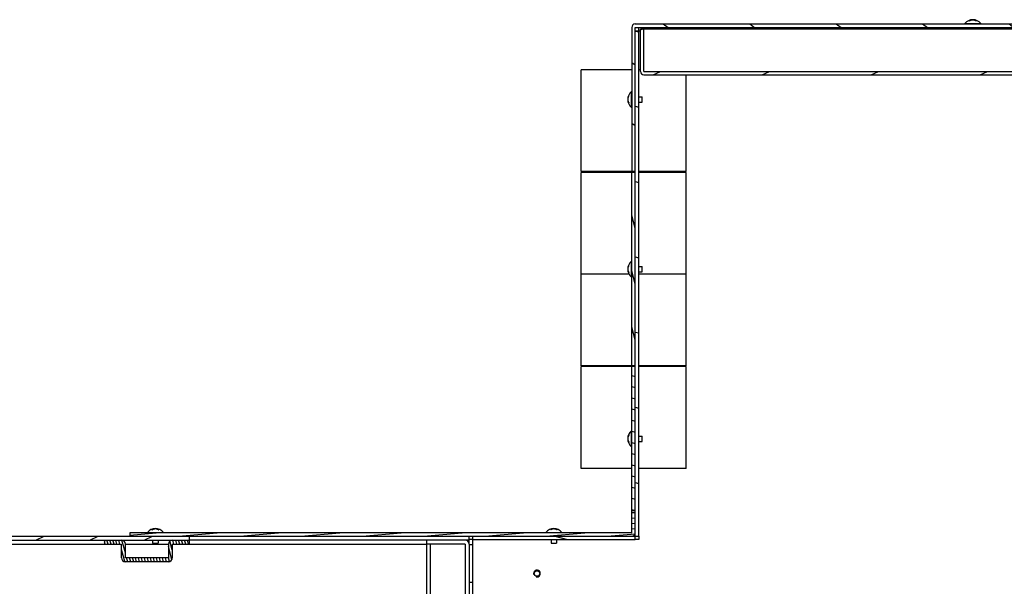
# Model space of a CAD drawing. Header units: millimetres. Extents: x 0 to 8390, y -1 to 5930.
# Tile 13 of 65: x 840 to 1420, y 2633 to 2967. Entities that reach past the tile are written whole.
import ezdxf

# ---------------------------------------------------------------- set-up
doc = ezdxf.new("R2010")
doc.units = ezdxf.units.MM
doc.header["$LTSCALE"] = 462.55
doc.layers.get('0').update_dxf_attribs({"linetype": 'CONTINUOUS'})
for name, color, linetype in [('02___PRT_ALL_AXES', 7, 'CONTINUOUS'), ('7_ALL_FEATURES', 7, 'CONTINUOUS'), ('ALL_AXIS', 7, 'CONTINUOUS'), ('ALL_COSM_SKETCH', 7, 'CONTINUOUS')]:
    doc.layers.add(name, color=color, linetype=linetype)

msp = doc.modelspace()

# ---------------------------------------------------------------- hatches: boundary and pattern name
at = {"linetype": 'Continuous'}
h = msp.add_hatch(dxfattribs=at)
h.set_pattern_fill('DEFAULT__85', color=2, scale=42.851306, angle=165, style=0, pattern_type=0)
h.set_pattern_definition([(165, (0, 0), (-11.09073, -41.3912), [])])
edge = h.paths.add_edge_path()
edge.add_line((1604.56, 2369.34), (1604.56, 2960.84))
edge.add_arc((1602.56, 2369.34), 2, 270, 360)
edge.add_line((1602.56, 2367.34), (1584.56, 2367.34))
edge.add_line((1584.56, 2367.34), (1584.56, 2369.34))
edge.add_line((1602.56, 2369.34), (1584.56, 2369.34))
edge.add_line((1602.56, 2369.34), (1602.56, 2960.84))
edge.add_line((1602.56, 2960.84), (1584.56, 2960.84))
edge.add_line((1584.56, 2962.84), (1584.56, 2960.84))
edge.add_line((1602.56, 2962.84), (1584.56, 2962.84))
edge.add_arc((1602.56, 2960.84), 2, 0, 90)
edge = h.paths.add_edge_path()
edge.add_line((1106.56, 2660.84), (1202.56, 2660.84))
edge.add_line((1106.56, 2662.84), (1106.56, 2660.84))
edge.add_line((1106.56, 2662.84), (1202.56, 2662.84))
edge.add_line((1202.56, 2662.84), (1202.56, 2660.84))
edge = h.paths.add_edge_path()
edge.add_line((1204.56, 2662.84), (1204.56, 2960.84))
edge.add_line((1202.56, 2662.84), (1204.56, 2662.84))
edge.add_line((1202.56, 2662.84), (1202.56, 2960.84))
edge.add_line((1202.56, 2960.84), (1204.56, 2960.84))
h = msp.add_hatch(dxfattribs=at)
h.set_pattern_fill('DEFAULT__80', color=2, scale=29.232263, angle=325, style=0, pattern_type=0)
h.set_pattern_definition([(325, (0, 0), (16.76694, 23.94567), [])])
edge = h.paths.add_edge_path()
edge.add_line((1200.56, 2962.84), (1200.56, 2877.84))
edge.add_arc((1202.56, 2962.84), 2, 90, 180)
edge.add_line((1202.56, 2964.84), (1603.56, 2964.84))
edge.add_line((1603.56, 2962.84), (1603.56, 2964.84))
edge.add_line((1202.56, 2962.84), (1603.56, 2962.84))
edge.add_line((1202.56, 2962.84), (1202.56, 2877.84))
edge.add_line((1202.56, 2877.84), (1200.56, 2877.84))
h = msp.add_hatch(dxfattribs=at)
h.set_pattern_fill('DEFAULT__84', color=2, scale=27.179811, angle=205, style=0, pattern_type=0)
h.set_pattern_definition([(205, (0, 0), (11.48668, -24.63327), [])])
edge = h.paths.add_edge_path()
edge.add_line((1207.56, 2934.84), (1581.56, 2934.84))
edge.add_arc((1207.56, 2936.84), 2, 180, 270)
edge.add_line((1205.56, 2936.84), (1205.56, 2961.84))
edge.add_line((1207.56, 2961.84), (1205.56, 2961.84))
edge.add_line((1207.56, 2936.84), (1207.56, 2961.84))
edge.add_line((1207.56, 2936.84), (1581.56, 2936.84))
edge.add_line((1581.56, 2936.84), (1581.56, 2961.84))
edge.add_line((1581.56, 2961.84), (1583.56, 2961.84))
edge.add_line((1583.56, 2936.84), (1583.56, 2961.84))
edge.add_arc((1581.56, 2936.84), 2, 270, 360)
h = msp.add_hatch(dxfattribs=at)
h.set_pattern_fill('DEFAULT__81', color=2, scale=8.510245, angle=285, style=0, pattern_type=0)
h.set_pattern_definition([(285, (0, 0), (8.220265, 2.202613), [])])
edge = h.paths.add_edge_path()
edge.add_line((1202.56, 2763.34), (1202.56, 2877.34))
edge.add_line((1202.56, 2763.34), (1200.56, 2763.34))
edge.add_line((1200.56, 2763.34), (1200.56, 2877.34))
edge.add_line((1202.56, 2877.34), (1200.56, 2877.34))
h = msp.add_hatch(dxfattribs=at)
h.set_pattern_fill('DEFAULT__82', color=2, scale=6.355487, angle=165, style=0, pattern_type=0)
h.set_pattern_definition([(165, (0, 0), (-1.644921, -6.138929), [])])
edge = h.paths.add_edge_path()
edge.add_line((1200.56, 2677.84), (1200.56, 2762.84))
edge.add_line((1202.56, 2762.84), (1200.56, 2762.84))
edge.add_line((1202.56, 2677.84), (1202.56, 2762.84))
edge.add_line((1202.56, 2677.84), (1200.56, 2677.84))
h = msp.add_hatch(dxfattribs=at)
h.set_pattern_fill('DEFAULT__83', color=2, scale=3.147333, angle=5, style=0, pattern_type=0)
h.set_pattern_definition([(5, (0, 0), (-0.274308, 3.1353567), [])])
edge = h.paths.add_edge_path()
edge.add_line((1200.56, 2662.84), (904.56, 2662.84))
edge.add_line((904.56, 2664.84), (904.56, 2662.84))
edge.add_line((1200.56, 2664.84), (904.56, 2664.84))
edge.add_line((1200.56, 2664.84), (1200.56, 2677.84))
edge.add_line((1200.56, 2677.84), (1202.56, 2677.84))
edge.add_line((1202.56, 2664.84), (1202.56, 2677.84))
edge.add_arc((1200.56, 2664.84), 2, 270, 360)
h = msp.add_hatch(dxfattribs=at)
h.set_pattern_fill('DEFAULT__101', color=2, scale=13.503088, angle=205, style=0, pattern_type=0)
h.set_pattern_definition([(205, (0, 0), (5.70665, -12.237954), [])])
edge = h.paths.add_edge_path()
edge.add_line((756.86, 2660.54), (939.56, 2660.54))
edge.add_line((756.86, 2660.54), (756.86, 2652.84))
edge.add_line((754.56, 2652.84), (756.86, 2652.84))
edge.add_line((754.56, 2660.54), (754.56, 2652.84))
edge.add_arc((756.86, 2660.54), 2.3, 90, 180)
edge.add_line((756.86, 2662.84), (939.56, 2662.84))
edge.add_line((939.56, 2662.84), (939.56, 2660.54))
edge = h.paths.add_edge_path()
edge.add_line((754.56, 2618.84), (754.56, 2560.14))
edge.add_line((754.56, 2618.84), (756.86, 2618.84))
edge.add_line((756.86, 2618.84), (756.86, 2560.14))
edge.add_line((756.86, 2560.14), (792.26, 2560.14))
edge.add_arc((792.26, 2557.84), 2.3, 0, 90)
edge.add_line((794.56, 2557.84), (794.56, 2537.84))
edge.add_line((792.26, 2537.84), (794.56, 2537.84))
edge.add_line((792.26, 2557.84), (792.26, 2537.84))
edge.add_line((756.86, 2557.84), (792.26, 2557.84))
edge.add_arc((756.86, 2560.14), 2.3, 180, 270)
h = msp.add_hatch(dxfattribs=at)
h.set_pattern_fill('DEFAULT__100', color=2, scale=1.700626, angle=285, style=0, pattern_type=0)
h.set_pattern_definition([(285, (0, 0), (1.6426789, 0.4401545), [])])
edge = h.paths.add_edge_path()
edge.add_line((899.56, 2658.24), (889.56, 2658.24))
edge.add_line((889.56, 2660.54), (889.56, 2658.24))
edge.add_line((899.56, 2660.54), (889.56, 2660.54))
edge.add_arc((899.56, 2658.24), 2.3, 0, 90)
edge.add_line((901.86, 2650.14), (901.86, 2658.24))
edge.add_line((927.26, 2650.14), (901.86, 2650.14))
edge.add_line((927.26, 2658.24), (927.26, 2650.14))
edge.add_arc((929.56, 2658.24), 2.3, 90, 180)
edge.add_line((939.56, 2660.54), (929.56, 2660.54))
edge.add_line((939.56, 2660.54), (939.56, 2658.24))
edge.add_line((939.56, 2658.24), (929.56, 2658.24))
edge.add_line((929.56, 2658.24), (929.56, 2650.14))
edge.add_arc((927.26, 2650.14), 2.3, 270, 360)
edge.add_line((927.26, 2647.84), (901.86, 2647.84))
edge.add_arc((901.86, 2650.14), 2.3, 180, 270)
edge.add_line((899.56, 2650.14), (899.56, 2658.24))

# ---------------------------------------------------------------- linework, layer by layer
at = {"color": 7, "linetype": 'Continuous'}
for p, q in [((1200.56, 2962.84), (1200.56, 2877.84)), ((1202.56, 2964.84), (1603.56, 2964.84)), ((1202.56, 2660.84), (1202.56, 2962.84)), ((1202.56, 2962.84), (1603.56, 2962.84)), ((1205.56, 2936.84), (1205.56, 2961.84)), ((1207.56, 2961.84), (1205.56, 2961.84)), ((1207.56, 2936.84), (1207.56, 2961.84)), ((1202.56, 2960.84), (1204.56, 2960.84)), ((1204.56, 2662.84), (1204.56, 2960.84)), ((1207.56, 2936.84), (1581.56, 2936.84)), ((1207.56, 2934.84), (1581.56, 2934.84)), ((1202.56, 2877.84), (1200.56, 2877.84)), ((1200.56, 2763.34), (1200.56, 2877.34)), ((1202.56, 2877.34), (1200.56, 2877.34)), ((1202.56, 2763.34), (1200.56, 2763.34)), ((1200.56, 2664.84), (1200.56, 2762.84)), ((1202.56, 2762.84), (1200.56, 2762.84)), ((1202.56, 2677.84), (1200.56, 2677.84)), ((756.86, 2662.84), (1204.56, 2662.84)), ((756.86, 2660.54), (939.56, 2660.54)), ((889.56, 2660.54), (889.56, 2658.24)), ((904.56, 2664.84), (904.56, 2662.84)), ((1200.56, 2664.84), (904.56, 2664.84)), ((939.56, 2662.84), (939.56, 2658.24)), ((1104.56, 2658.24), (1104.56, 2660.54)), ((1106.56, 2662.84), (1106.56, 2660.84)), ((1106.56, 2660.84), (1202.56, 2660.84)), ((756.86, 2658.24), (899.56, 2658.24)), ((899.56, 2650.14), (899.56, 2658.24)), ((901.86, 2650.14), (901.86, 2658.24)), ((901.86, 2658.24), (927.26, 2658.24)), ((927.26, 2658.24), (927.26, 2650.14)), ((929.56, 2658.24), (929.56, 2650.14)), ((929.56, 2658.24), (1079.56, 2658.24)), ((927.26, 2650.14), (901.86, 2650.14)), ((927.26, 2647.84), (901.86, 2647.84))]:
    msp.add_line(p, q, dxfattribs=at)
for centre, radius, start, end in [((1202.56, 2962.84), 2, 90, 180), ((1207.56, 2936.84), 2, 180, 270), ((899.56, 2658.24), 2.3, 0, 90), ((929.56, 2658.24), 2.3, 90, 180), ((1200.56, 2664.84), 2, 270, 360), ((901.86, 2650.14), 2.3, 180, 270), ((927.26, 2650.14), 2.3, 270, 360)]:
    msp.add_arc(centre, radius, start, end, dxfattribs=at)
at = {"color": 2, "linetype": 'Continuous'}
msp.add_arc((1144.56, 2640.84), 2, 255, 195, dxfattribs=at)
at = {"layer": '02___PRT_ALL_AXES', "color": 7, "linetype": 'Continuous'}
for p, q in [((1106.56, 2657.84), (1106.56, 2562.84)), ((1104.56, 2635.84), (1106.56, 2635.84))]:
    msp.add_line(p, q, dxfattribs=at)
msp.add_circle((1144.56, 2640.84), 1.65, dxfattribs=at)
at = {"layer": '7_ALL_FEATURES', "color": 7, "linetype": 'Continuous'}
for p, q in [((1204.56, 2960.84), (1204.56, 2962.84)), ((1581.56, 2961.84), (1207.56, 2961.84)), ((1204.56, 2960.84), (1205.56, 2960.84)), ((1170.56, 2877.84), (1170.56, 2937.84)), ((1200.56, 2937.84), (1170.56, 2937.84)), ((1205.56, 2937.84), (1204.56, 2937.84)), ((1232.56, 2877.84), (1232.56, 2934.84)), ((1200.56, 2877.84), (1170.56, 2877.84)), ((1170.56, 2763.34), (1170.56, 2877.34)), ((1200.56, 2877.34), (1170.56, 2877.34)), ((1232.56, 2877.84), (1204.56, 2877.84)), ((1232.56, 2877.34), (1204.56, 2877.34)), ((1232.56, 2763.34), (1232.56, 2877.34)), ((1198.88, 2817.34), (1170.56, 2817.34)), ((1232.56, 2817.34), (1204.56, 2817.34)), ((1200.56, 2763.34), (1170.56, 2763.34)), ((1170.56, 2702.84), (1170.56, 2762.84)), ((1200.56, 2762.84), (1170.56, 2762.84)), ((1232.56, 2763.34), (1204.56, 2763.34)), ((1232.56, 2762.84), (1204.56, 2762.84)), ((1232.56, 2702.84), (1232.56, 2762.84)), ((1200.56, 2702.84), (1170.56, 2702.84)), ((1232.56, 2702.84), (1204.56, 2702.84)), ((1104.56, 2660.54), (939.56, 2660.54)), ((1079.56, 2531.84), (1079.56, 2660.54)), ((1104.56, 2660.54), (1104.56, 2662.84)), ((1106.56, 2660.84), (1104.56, 2660.84)), ((1106.56, 2660.84), (1106.56, 2657.84)), ((1204.56, 2660.84), (1202.56, 2660.84)), ((1204.56, 2662.84), (1204.56, 2660.84)), ((1102.26, 2658.24), (1079.56, 2658.24)), ((1081.86, 2520.88), (1081.86, 2658.24)), ((1102.26, 2658.24), (1102.26, 2562.84)), ((1104.56, 2658.24), (1104.56, 2562.84)), ((1106.56, 2657.84), (1104.56, 2657.84))]:
    msp.add_line(p, q, dxfattribs=at)
msp.add_arc((1102.26, 2658.24), 2.3, 0, 90, dxfattribs=at)
at = {"layer": 'ALL_AXIS', "color": 7, "linetype": 'Continuous'}
for p, q in [((1396.86, 2965.13), (1396.86, 2964.84)), ((1396.86, 2965.13), (1406.26, 2965.13)), ((1406.26, 2965.13), (1406.26, 2964.84)), ((1200.27, 2915.64), (1200.27, 2925.04)), ((1200.27, 2925.04), (1200.56, 2925.04)), ((1204.56, 2921.94), (1206.56, 2921.94)), ((1206.56, 2918.74), (1206.56, 2921.94)), ((1200.27, 2915.64), (1200.56, 2915.64)), ((1204.56, 2918.74), (1206.56, 2918.74)), ((1200.27, 2815.64), (1200.27, 2825.04)), ((1200.27, 2825.04), (1200.56, 2825.04)), ((1204.56, 2821.94), (1206.56, 2821.94)), ((1206.56, 2818.74), (1206.56, 2821.94)), ((1204.56, 2818.74), (1206.56, 2818.74)), ((1200.27, 2815.64), (1200.56, 2815.64)), ((1200.27, 2715.64), (1200.27, 2725.04)), ((1200.27, 2725.04), (1200.56, 2725.04)), ((1204.56, 2721.94), (1206.56, 2721.94)), ((1204.56, 2718.74), (1206.56, 2718.74)), ((1206.56, 2718.74), (1206.56, 2721.94)), ((1200.27, 2715.64), (1200.56, 2715.64)), ((914.86, 2665.13), (914.86, 2664.84)), ((914.86, 2665.13), (924.26, 2665.13)), ((924.26, 2665.13), (924.26, 2664.84)), ((1149.86, 2665.13), (1149.86, 2664.84)), ((1149.86, 2665.13), (1159.26, 2665.13)), ((1159.26, 2665.13), (1159.26, 2664.84)), ((917.96, 2660.54), (917.96, 2658.84)), ((921.16, 2660.54), (921.16, 2658.84)), ((1152.96, 2660.84), (1152.96, 2658.84)), ((1156.16, 2660.84), (1156.16, 2658.84)), ((917.96, 2658.84), (921.16, 2658.84)), ((1152.96, 2658.84), (1156.16, 2658.84))]:
    msp.add_line(p, q, dxfattribs=at)
msp.add_circle((1144.56, 2640.84), 1.6, dxfattribs=at)
for centre, start, end in [((1401.56, 2961.24), 39.60193, 140.39807), ((1204.16, 2920.34), 129.60193, 230.39807), ((1204.16, 2820.34), 129.60193, 230.39807), ((1204.16, 2720.34), 129.60193, 230.39807), ((919.56, 2661.24), 39.60193, 140.39807), ((1154.56, 2661.24), 39.60193, 140.39807)]:
    msp.add_arc(centre, 6.1, start, end, dxfattribs=at)
at = {"layer": 'ALL_COSM_SKETCH', "color": 7, "linetype": 'Continuous'}
for points, knots in [([(1399.56, 2966.65), (1399.59, 2966.67), (1399.64, 2966.7), (1399.7, 2966.75), (1399.75, 2966.78), (1399.77, 2966.8), (1399.8, 2966.81), (1399.83, 2966.83), (1399.88, 2966.86), (1399.92, 2966.88), (1399.95, 2966.9), (1399.98, 2966.92), (1400.01, 2966.93), (1400.05, 2966.96), (1400.11, 2966.98), (1400.15, 2967.01), (1400.18, 2967.02), (1400.2, 2967.03), (1400.22, 2967.04), (1400.25, 2967.05), (1400.3, 2967.07), (1400.36, 2967.1), (1400.41, 2967.12), (1400.44, 2967.13), (1400.46, 2967.14), (1400.5, 2967.15), (1400.54, 2967.17), (1400.58, 2967.18), (1400.62, 2967.19), (1400.64, 2967.2), (1400.67, 2967.21), (1400.72, 2967.22), (1400.8, 2967.24), (1400.86, 2967.26), (1400.89, 2967.27)], [0, 0, 0, 0, 0.0625, 0.125, 0.15625, 0.171875, 0.1875, 0.21875, 0.25, 0.28125, 0.3125, 0.328125, 0.34375, 0.375, 0.4375, 0.46875, 0.484375, 0.5, 0.515625, 0.53125, 0.5625, 0.625, 0.65625, 0.671875, 0.6875, 0.71875, 0.75, 0.78125, 0.8125, 0.828125, 0.84375, 0.875, 0.9375, 1, 1, 1, 1]), ([(1400.89, 2967.27), (1400.91, 2967.27), (1400.95, 2967.28), (1401, 2967.29), (1401.04, 2967.3), (1401.06, 2967.3), (1401.08, 2967.3), (1401.09, 2967.31), (1401.11, 2967.31), (1401.13, 2967.31), (1401.16, 2967.32), (1401.19, 2967.32), (1401.22, 2967.32), (1401.24, 2967.32), (1401.26, 2967.33), (1401.29, 2967.33), (1401.31, 2967.33), (1401.33, 2967.33), (1401.34, 2967.33), (1401.36, 2967.33), (1401.39, 2967.34), (1401.42, 2967.34), (1401.45, 2967.34), (1401.49, 2967.34), (1401.53, 2967.34), (1401.56, 2967.34)], [0, 0, 0, 0, 0.125, 0.1875, 0.25, 0.28125, 0.3125, 0.328125, 0.34375, 0.375, 0.4375, 0.46875, 0.5, 0.53125, 0.5625, 0.625, 0.65625, 0.671875, 0.6875, 0.71875, 0.75, 0.8125, 0.84375, 0.875, 1, 1, 1, 1]), ([(1401.56, 2967.34), (1401.58, 2967.34), (1401.62, 2967.34), (1401.67, 2967.34), (1401.71, 2967.34), (1401.73, 2967.34), (1401.75, 2967.34), (1401.76, 2967.33), (1401.78, 2967.33), (1401.8, 2967.33), (1401.83, 2967.33), (1401.86, 2967.33), (1401.89, 2967.32), (1401.91, 2967.32), (1401.93, 2967.32), (1401.96, 2967.31), (1401.98, 2967.31), (1402, 2967.31), (1402.01, 2967.31), (1402.03, 2967.3), (1402.06, 2967.3), (1402.09, 2967.29), (1402.12, 2967.29), (1402.16, 2967.28), (1402.2, 2967.27), (1402.22, 2967.27)], [0, 0, 0, 0, 0.125, 0.1875, 0.25, 0.28125, 0.3125, 0.328125, 0.34375, 0.375, 0.4375, 0.46875, 0.5, 0.53125, 0.5625, 0.625, 0.65625, 0.671875, 0.6875, 0.71875, 0.75, 0.8125, 0.84375, 0.875, 1, 1, 1, 1]), ([(1402.22, 2967.27), (1402.25, 2967.26), (1402.31, 2967.25), (1402.38, 2967.23), (1402.43, 2967.22), (1402.45, 2967.21), (1402.48, 2967.2), (1402.52, 2967.19), (1402.56, 2967.17), (1402.61, 2967.16), (1402.64, 2967.14), (1402.67, 2967.13), (1402.7, 2967.12), (1402.75, 2967.1), (1402.8, 2967.08), (1402.85, 2967.06), (1402.88, 2967.05), (1402.9, 2967.04), (1402.92, 2967.03), (1402.95, 2967.01), (1403, 2966.99), (1403.05, 2966.96), (1403.1, 2966.94), (1403.13, 2966.92), (1403.16, 2966.9), (1403.19, 2966.89), (1403.23, 2966.86), (1403.27, 2966.84), (1403.3, 2966.82), (1403.33, 2966.8), (1403.35, 2966.79), (1403.37, 2966.78), (1403.41, 2966.75), (1403.47, 2966.71), (1403.52, 2966.67), (1403.55, 2966.65)], [0, 0, 0, 0, 0.0625, 0.125, 0.15625, 0.171875, 0.1875, 0.21875, 0.25, 0.28125, 0.3125, 0.328125, 0.34375, 0.375, 0.4375, 0.46875, 0.484375, 0.5, 0.515625, 0.53125, 0.5625, 0.625, 0.65625, 0.671875, 0.6875, 0.71875, 0.75, 0.78125, 0.8125, 0.828125, 0.84375, 0.859375, 0.875, 0.9375, 1, 1, 1, 1]), ([(1198.13, 2921.01), (1198.12, 2920.98), (1198.12, 2920.94), (1198.11, 2920.89), (1198.1, 2920.86), (1198.1, 2920.83), (1198.09, 2920.82), (1198.09, 2920.8), (1198.09, 2920.79), (1198.09, 2920.76), (1198.08, 2920.73), (1198.08, 2920.7), (1198.07, 2920.68), (1198.07, 2920.66), (1198.07, 2920.64), (1198.07, 2920.61), (1198.07, 2920.59), (1198.06, 2920.57), (1198.06, 2920.56), (1198.06, 2920.54), (1198.06, 2920.51), (1198.06, 2920.48), (1198.06, 2920.45), (1198.06, 2920.41), (1198.06, 2920.37), (1198.06, 2920.34)], [0, 0, 0, 0, 0.125, 0.1875, 0.25, 0.28125, 0.3125, 0.328125, 0.34375, 0.375, 0.4375, 0.46875, 0.5, 0.53125, 0.5625, 0.625, 0.65625, 0.671875, 0.6875, 0.71875, 0.75, 0.8125, 0.84375, 0.875, 1, 1, 1, 1]), ([(1198.06, 2920.34), (1198.06, 2920.32), (1198.06, 2920.28), (1198.06, 2920.22), (1198.06, 2920.19), (1198.06, 2920.16), (1198.06, 2920.15), (1198.06, 2920.13), (1198.06, 2920.12), (1198.07, 2920.09), (1198.07, 2920.06), (1198.07, 2920.03), (1198.07, 2920.01), (1198.08, 2919.99), (1198.08, 2919.96), (1198.08, 2919.94), (1198.09, 2919.92), (1198.09, 2919.9), (1198.09, 2919.89), (1198.09, 2919.87), (1198.1, 2919.84), (1198.1, 2919.81), (1198.11, 2919.78), (1198.12, 2919.74), (1198.12, 2919.7), (1198.13, 2919.67)], [0, 0, 0, 0, 0.125, 0.1875, 0.25, 0.28125, 0.3125, 0.328125, 0.34375, 0.375, 0.4375, 0.46875, 0.5, 0.53125, 0.5625, 0.625, 0.65625, 0.671875, 0.6875, 0.71875, 0.75, 0.8125, 0.84375, 0.875, 1, 1, 1, 1]), ([(1198.75, 2922.34), (1198.73, 2922.31), (1198.69, 2922.26), (1198.65, 2922.2), (1198.62, 2922.15), (1198.6, 2922.13), (1198.59, 2922.1), (1198.57, 2922.06), (1198.54, 2922.02), (1198.52, 2921.98), (1198.5, 2921.95), (1198.48, 2921.92), (1198.46, 2921.89), (1198.44, 2921.84), (1198.41, 2921.79), (1198.39, 2921.75), (1198.38, 2921.72), (1198.37, 2921.7), (1198.36, 2921.68), (1198.34, 2921.65), (1198.32, 2921.6), (1198.3, 2921.54), (1198.28, 2921.49), (1198.26, 2921.46), (1198.26, 2921.43), (1198.24, 2921.4), (1198.23, 2921.36), (1198.22, 2921.32), (1198.2, 2921.28), (1198.19, 2921.26), (1198.19, 2921.23), (1198.17, 2921.17), (1198.15, 2921.1), (1198.14, 2921.04), (1198.13, 2921.01)], [0, 0, 0, 0, 0.0625, 0.125, 0.15625, 0.171875, 0.1875, 0.21875, 0.25, 0.28125, 0.3125, 0.328125, 0.34375, 0.375, 0.4375, 0.46875, 0.484375, 0.5, 0.515625, 0.53125, 0.5625, 0.625, 0.65625, 0.671875, 0.6875, 0.71875, 0.75, 0.78125, 0.8125, 0.828125, 0.84375, 0.875, 0.9375, 1, 1, 1, 1]), ([(1198.13, 2919.67), (1198.14, 2919.65), (1198.15, 2919.59), (1198.17, 2919.52), (1198.18, 2919.47), (1198.19, 2919.44), (1198.2, 2919.41), (1198.21, 2919.38), (1198.23, 2919.33), (1198.24, 2919.29), (1198.25, 2919.25), (1198.26, 2919.22), (1198.28, 2919.2), (1198.3, 2919.15), (1198.32, 2919.1), (1198.34, 2919.05), (1198.35, 2919.02), (1198.36, 2919), (1198.37, 2918.98), (1198.38, 2918.95), (1198.41, 2918.9), (1198.44, 2918.84), (1198.46, 2918.79), (1198.48, 2918.77), (1198.49, 2918.74), (1198.51, 2918.71), (1198.54, 2918.67), (1198.56, 2918.63), (1198.58, 2918.6), (1198.59, 2918.57), (1198.61, 2918.55), (1198.62, 2918.53), (1198.65, 2918.49), (1198.69, 2918.43), (1198.73, 2918.37), (1198.75, 2918.35)], [0, 0, 0, 0, 0.0625, 0.125, 0.15625, 0.171875, 0.1875, 0.21875, 0.25, 0.28125, 0.3125, 0.328125, 0.34375, 0.375, 0.4375, 0.46875, 0.484375, 0.5, 0.515625, 0.53125, 0.5625, 0.625, 0.65625, 0.671875, 0.6875, 0.71875, 0.75, 0.78125, 0.8125, 0.828125, 0.84375, 0.859375, 0.875, 0.9375, 1, 1, 1, 1]), ([(1198.75, 2822.34), (1198.73, 2822.31), (1198.69, 2822.26), (1198.65, 2822.2), (1198.62, 2822.15), (1198.6, 2822.13), (1198.59, 2822.1), (1198.57, 2822.06), (1198.54, 2822.02), (1198.52, 2821.98), (1198.5, 2821.95), (1198.48, 2821.92), (1198.46, 2821.89), (1198.44, 2821.84), (1198.41, 2821.79), (1198.39, 2821.75), (1198.38, 2821.72), (1198.37, 2821.7), (1198.36, 2821.68), (1198.34, 2821.65), (1198.32, 2821.6), (1198.3, 2821.54), (1198.28, 2821.49), (1198.26, 2821.46), (1198.26, 2821.43), (1198.24, 2821.4), (1198.23, 2821.36), (1198.22, 2821.32), (1198.2, 2821.28), (1198.19, 2821.26), (1198.19, 2821.23), (1198.17, 2821.17), (1198.15, 2821.1), (1198.14, 2821.04), (1198.13, 2821.01)], [0, 0, 0, 0, 0.0625, 0.125, 0.15625, 0.171875, 0.1875, 0.21875, 0.25, 0.28125, 0.3125, 0.328125, 0.34375, 0.375, 0.4375, 0.46875, 0.484375, 0.5, 0.515625, 0.53125, 0.5625, 0.625, 0.65625, 0.671875, 0.6875, 0.71875, 0.75, 0.78125, 0.8125, 0.828125, 0.84375, 0.875, 0.9375, 1, 1, 1, 1]), ([(1198.13, 2821.01), (1198.12, 2820.98), (1198.12, 2820.94), (1198.11, 2820.89), (1198.1, 2820.86), (1198.1, 2820.83), (1198.09, 2820.82), (1198.09, 2820.8), (1198.09, 2820.79), (1198.09, 2820.76), (1198.08, 2820.73), (1198.08, 2820.7), (1198.07, 2820.68), (1198.07, 2820.66), (1198.07, 2820.64), (1198.07, 2820.61), (1198.07, 2820.59), (1198.06, 2820.57), (1198.06, 2820.56), (1198.06, 2820.54), (1198.06, 2820.51), (1198.06, 2820.48), (1198.06, 2820.45), (1198.06, 2820.41), (1198.06, 2820.37), (1198.06, 2820.34)], [0, 0, 0, 0, 0.125, 0.1875, 0.25, 0.28125, 0.3125, 0.328125, 0.34375, 0.375, 0.4375, 0.46875, 0.5, 0.53125, 0.5625, 0.625, 0.65625, 0.671875, 0.6875, 0.71875, 0.75, 0.8125, 0.84375, 0.875, 1, 1, 1, 1]), ([(1198.06, 2820.34), (1198.06, 2820.32), (1198.06, 2820.28), (1198.06, 2820.22), (1198.06, 2820.19), (1198.06, 2820.16), (1198.06, 2820.15), (1198.06, 2820.13), (1198.06, 2820.12), (1198.07, 2820.09), (1198.07, 2820.06), (1198.07, 2820.03), (1198.07, 2820.01), (1198.08, 2819.99), (1198.08, 2819.96), (1198.08, 2819.94), (1198.09, 2819.92), (1198.09, 2819.9), (1198.09, 2819.89), (1198.09, 2819.87), (1198.1, 2819.84), (1198.1, 2819.81), (1198.11, 2819.78), (1198.12, 2819.74), (1198.12, 2819.7), (1198.13, 2819.67)], [0, 0, 0, 0, 0.125, 0.1875, 0.25, 0.28125, 0.3125, 0.328125, 0.34375, 0.375, 0.4375, 0.46875, 0.5, 0.53125, 0.5625, 0.625, 0.65625, 0.671875, 0.6875, 0.71875, 0.75, 0.8125, 0.84375, 0.875, 1, 1, 1, 1]), ([(1198.13, 2819.67), (1198.14, 2819.65), (1198.15, 2819.59), (1198.17, 2819.52), (1198.18, 2819.47), (1198.19, 2819.44), (1198.2, 2819.41), (1198.21, 2819.38), (1198.23, 2819.33), (1198.24, 2819.29), (1198.25, 2819.25), (1198.26, 2819.22), (1198.28, 2819.2), (1198.3, 2819.15), (1198.32, 2819.1), (1198.34, 2819.05), (1198.35, 2819.02), (1198.36, 2819), (1198.37, 2818.98), (1198.38, 2818.95), (1198.41, 2818.9), (1198.44, 2818.84), (1198.46, 2818.79), (1198.48, 2818.77), (1198.49, 2818.74), (1198.51, 2818.71), (1198.54, 2818.67), (1198.56, 2818.63), (1198.58, 2818.6), (1198.59, 2818.57), (1198.61, 2818.55), (1198.62, 2818.53), (1198.65, 2818.49), (1198.69, 2818.43), (1198.73, 2818.37), (1198.75, 2818.35)], [0, 0, 0, 0, 0.0625, 0.125, 0.15625, 0.171875, 0.1875, 0.21875, 0.25, 0.28125, 0.3125, 0.328125, 0.34375, 0.375, 0.4375, 0.46875, 0.484375, 0.5, 0.515625, 0.53125, 0.5625, 0.625, 0.65625, 0.671875, 0.6875, 0.71875, 0.75, 0.78125, 0.8125, 0.828125, 0.84375, 0.859375, 0.875, 0.9375, 1, 1, 1, 1]), ([(1198.13, 2721.01), (1198.12, 2720.98), (1198.12, 2720.94), (1198.11, 2720.89), (1198.1, 2720.86), (1198.1, 2720.83), (1198.09, 2720.82), (1198.09, 2720.8), (1198.09, 2720.79), (1198.09, 2720.76), (1198.08, 2720.73), (1198.08, 2720.7), (1198.07, 2720.68), (1198.07, 2720.66), (1198.07, 2720.64), (1198.07, 2720.61), (1198.07, 2720.59), (1198.06, 2720.57), (1198.06, 2720.56), (1198.06, 2720.54), (1198.06, 2720.51), (1198.06, 2720.48), (1198.06, 2720.45), (1198.06, 2720.41), (1198.06, 2720.37), (1198.06, 2720.34)], [0, 0, 0, 0, 0.125, 0.1875, 0.25, 0.28125, 0.3125, 0.328125, 0.34375, 0.375, 0.4375, 0.46875, 0.5, 0.53125, 0.5625, 0.625, 0.65625, 0.671875, 0.6875, 0.71875, 0.75, 0.8125, 0.84375, 0.875, 1, 1, 1, 1]), ([(1198.06, 2720.34), (1198.06, 2720.32), (1198.06, 2720.28), (1198.06, 2720.22), (1198.06, 2720.19), (1198.06, 2720.16), (1198.06, 2720.15), (1198.06, 2720.13), (1198.06, 2720.12), (1198.07, 2720.09), (1198.07, 2720.06), (1198.07, 2720.03), (1198.07, 2720.01), (1198.08, 2719.99), (1198.08, 2719.96), (1198.08, 2719.94), (1198.09, 2719.92), (1198.09, 2719.9), (1198.09, 2719.89), (1198.09, 2719.87), (1198.1, 2719.84), (1198.1, 2719.81), (1198.11, 2719.78), (1198.12, 2719.74), (1198.12, 2719.7), (1198.13, 2719.67)], [0, 0, 0, 0, 0.125, 0.1875, 0.25, 0.28125, 0.3125, 0.328125, 0.34375, 0.375, 0.4375, 0.46875, 0.5, 0.53125, 0.5625, 0.625, 0.65625, 0.671875, 0.6875, 0.71875, 0.75, 0.8125, 0.84375, 0.875, 1, 1, 1, 1]), ([(1198.75, 2722.34), (1198.73, 2722.31), (1198.69, 2722.26), (1198.65, 2722.2), (1198.62, 2722.15), (1198.6, 2722.13), (1198.59, 2722.1), (1198.57, 2722.06), (1198.54, 2722.02), (1198.52, 2721.98), (1198.5, 2721.95), (1198.48, 2721.92), (1198.46, 2721.89), (1198.44, 2721.84), (1198.41, 2721.79), (1198.39, 2721.75), (1198.38, 2721.72), (1198.37, 2721.7), (1198.36, 2721.68), (1198.34, 2721.65), (1198.32, 2721.6), (1198.3, 2721.54), (1198.28, 2721.49), (1198.26, 2721.46), (1198.26, 2721.43), (1198.24, 2721.4), (1198.23, 2721.36), (1198.22, 2721.32), (1198.2, 2721.28), (1198.19, 2721.26), (1198.19, 2721.23), (1198.17, 2721.17), (1198.15, 2721.1), (1198.14, 2721.04), (1198.13, 2721.01)], [0, 0, 0, 0, 0.0625, 0.125, 0.15625, 0.171875, 0.1875, 0.21875, 0.25, 0.28125, 0.3125, 0.328125, 0.34375, 0.375, 0.4375, 0.46875, 0.484375, 0.5, 0.515625, 0.53125, 0.5625, 0.625, 0.65625, 0.671875, 0.6875, 0.71875, 0.75, 0.78125, 0.8125, 0.828125, 0.84375, 0.875, 0.9375, 1, 1, 1, 1]), ([(1198.13, 2719.67), (1198.14, 2719.65), (1198.15, 2719.59), (1198.17, 2719.52), (1198.18, 2719.47), (1198.19, 2719.44), (1198.2, 2719.41), (1198.21, 2719.38), (1198.23, 2719.33), (1198.24, 2719.29), (1198.25, 2719.25), (1198.26, 2719.22), (1198.28, 2719.2), (1198.3, 2719.15), (1198.32, 2719.1), (1198.34, 2719.05), (1198.35, 2719.02), (1198.36, 2719), (1198.37, 2718.98), (1198.38, 2718.95), (1198.41, 2718.9), (1198.44, 2718.84), (1198.46, 2718.79), (1198.48, 2718.77), (1198.49, 2718.74), (1198.51, 2718.71), (1198.54, 2718.67), (1198.56, 2718.63), (1198.58, 2718.6), (1198.59, 2718.57), (1198.61, 2718.55), (1198.62, 2718.53), (1198.65, 2718.49), (1198.69, 2718.43), (1198.73, 2718.37), (1198.75, 2718.35)], [0, 0, 0, 0, 0.0625, 0.125, 0.15625, 0.171875, 0.1875, 0.21875, 0.25, 0.28125, 0.3125, 0.328125, 0.34375, 0.375, 0.4375, 0.46875, 0.484375, 0.5, 0.515625, 0.53125, 0.5625, 0.625, 0.65625, 0.671875, 0.6875, 0.71875, 0.75, 0.78125, 0.8125, 0.828125, 0.84375, 0.859375, 0.875, 0.9375, 1, 1, 1, 1]), ([(917.56, 2666.65), (917.59, 2666.67), (917.64, 2666.7), (917.7, 2666.75), (917.75, 2666.78), (917.77, 2666.8), (917.8, 2666.81), (917.83, 2666.83), (917.88, 2666.86), (917.92, 2666.88), (917.95, 2666.9), (917.98, 2666.92), (918.01, 2666.93), (918.05, 2666.96), (918.11, 2666.98), (918.15, 2667.01), (918.18, 2667.02), (918.2, 2667.03), (918.22, 2667.04), (918.25, 2667.05), (918.3, 2667.07), (918.36, 2667.1), (918.41, 2667.12), (918.44, 2667.13), (918.46, 2667.14), (918.5, 2667.15), (918.54, 2667.17), (918.58, 2667.18), (918.62, 2667.19), (918.64, 2667.2), (918.67, 2667.21), (918.72, 2667.22), (918.8, 2667.24), (918.86, 2667.26), (918.89, 2667.27)], [0, 0, 0, 0, 0.0625, 0.125, 0.15625, 0.171875, 0.1875, 0.21875, 0.25, 0.28125, 0.3125, 0.328125, 0.34375, 0.375, 0.4375, 0.46875, 0.484375, 0.5, 0.515625, 0.53125, 0.5625, 0.625, 0.65625, 0.671875, 0.6875, 0.71875, 0.75, 0.78125, 0.8125, 0.828125, 0.84375, 0.875, 0.9375, 1, 1, 1, 1]), ([(918.89, 2667.27), (918.91, 2667.27), (918.95, 2667.28), (919, 2667.29), (919.04, 2667.3), (919.06, 2667.3), (919.08, 2667.3), (919.09, 2667.31), (919.11, 2667.31), (919.13, 2667.31), (919.16, 2667.32), (919.19, 2667.32), (919.22, 2667.32), (919.24, 2667.32), (919.26, 2667.33), (919.29, 2667.33), (919.31, 2667.33), (919.33, 2667.33), (919.34, 2667.33), (919.36, 2667.33), (919.39, 2667.34), (919.42, 2667.34), (919.45, 2667.34), (919.49, 2667.34), (919.53, 2667.34), (919.56, 2667.34)], [0, 0, 0, 0, 0.125, 0.1875, 0.25, 0.28125, 0.3125, 0.328125, 0.34375, 0.375, 0.4375, 0.46875, 0.5, 0.53125, 0.5625, 0.625, 0.65625, 0.671875, 0.6875, 0.71875, 0.75, 0.8125, 0.84375, 0.875, 1, 1, 1, 1]), ([(919.56, 2667.34), (919.58, 2667.34), (919.62, 2667.34), (919.67, 2667.34), (919.71, 2667.34), (919.73, 2667.34), (919.75, 2667.34), (919.76, 2667.33), (919.78, 2667.33), (919.8, 2667.33), (919.83, 2667.33), (919.86, 2667.33), (919.89, 2667.32), (919.91, 2667.32), (919.93, 2667.32), (919.96, 2667.31), (919.98, 2667.31), (920, 2667.31), (920.01, 2667.31), (920.03, 2667.3), (920.06, 2667.3), (920.09, 2667.29), (920.12, 2667.29), (920.16, 2667.28), (920.2, 2667.27), (920.22, 2667.27)], [0, 0, 0, 0, 0.125, 0.1875, 0.25, 0.28125, 0.3125, 0.328125, 0.34375, 0.375, 0.4375, 0.46875, 0.5, 0.53125, 0.5625, 0.625, 0.65625, 0.671875, 0.6875, 0.71875, 0.75, 0.8125, 0.84375, 0.875, 1, 1, 1, 1]), ([(920.22, 2667.27), (920.25, 2667.26), (920.31, 2667.25), (920.38, 2667.23), (920.43, 2667.22), (920.45, 2667.21), (920.48, 2667.2), (920.52, 2667.19), (920.56, 2667.17), (920.61, 2667.16), (920.64, 2667.14), (920.67, 2667.13), (920.7, 2667.12), (920.75, 2667.1), (920.8, 2667.08), (920.85, 2667.06), (920.88, 2667.05), (920.9, 2667.04), (920.92, 2667.03), (920.95, 2667.01), (921, 2666.99), (921.05, 2666.96), (921.1, 2666.94), (921.13, 2666.92), (921.16, 2666.9), (921.19, 2666.89), (921.23, 2666.86), (921.27, 2666.84), (921.3, 2666.82), (921.33, 2666.8), (921.35, 2666.79), (921.37, 2666.78), (921.41, 2666.75), (921.47, 2666.71), (921.52, 2666.67), (921.55, 2666.65)], [0, 0, 0, 0, 0.0625, 0.125, 0.15625, 0.171875, 0.1875, 0.21875, 0.25, 0.28125, 0.3125, 0.328125, 0.34375, 0.375, 0.4375, 0.46875, 0.484375, 0.5, 0.515625, 0.53125, 0.5625, 0.625, 0.65625, 0.671875, 0.6875, 0.71875, 0.75, 0.78125, 0.8125, 0.828125, 0.84375, 0.859375, 0.875, 0.9375, 1, 1, 1, 1]), ([(1152.56, 2666.65), (1152.59, 2666.67), (1152.64, 2666.7), (1152.7, 2666.75), (1152.75, 2666.78), (1152.77, 2666.8), (1152.8, 2666.81), (1152.83, 2666.83), (1152.88, 2666.86), (1152.92, 2666.88), (1152.95, 2666.9), (1152.98, 2666.92), (1153.01, 2666.93), (1153.05, 2666.96), (1153.11, 2666.98), (1153.15, 2667.01), (1153.18, 2667.02), (1153.2, 2667.03), (1153.22, 2667.04), (1153.25, 2667.05), (1153.3, 2667.07), (1153.36, 2667.1), (1153.41, 2667.12), (1153.44, 2667.13), (1153.46, 2667.14), (1153.5, 2667.15), (1153.54, 2667.17), (1153.58, 2667.18), (1153.62, 2667.19), (1153.64, 2667.2), (1153.67, 2667.21), (1153.72, 2667.22), (1153.8, 2667.24), (1153.86, 2667.26), (1153.89, 2667.27)], [0, 0, 0, 0, 0.0625, 0.125, 0.15625, 0.171875, 0.1875, 0.21875, 0.25, 0.28125, 0.3125, 0.328125, 0.34375, 0.375, 0.4375, 0.46875, 0.484375, 0.5, 0.515625, 0.53125, 0.5625, 0.625, 0.65625, 0.671875, 0.6875, 0.71875, 0.75, 0.78125, 0.8125, 0.828125, 0.84375, 0.875, 0.9375, 1, 1, 1, 1]), ([(1153.89, 2667.27), (1153.91, 2667.27), (1153.95, 2667.28), (1154, 2667.29), (1154.04, 2667.3), (1154.06, 2667.3), (1154.08, 2667.3), (1154.09, 2667.31), (1154.11, 2667.31), (1154.13, 2667.31), (1154.16, 2667.32), (1154.19, 2667.32), (1154.22, 2667.32), (1154.24, 2667.32), (1154.26, 2667.33), (1154.29, 2667.33), (1154.31, 2667.33), (1154.33, 2667.33), (1154.34, 2667.33), (1154.36, 2667.33), (1154.39, 2667.34), (1154.42, 2667.34), (1154.45, 2667.34), (1154.49, 2667.34), (1154.53, 2667.34), (1154.56, 2667.34)], [0, 0, 0, 0, 0.125, 0.1875, 0.25, 0.28125, 0.3125, 0.328125, 0.34375, 0.375, 0.4375, 0.46875, 0.5, 0.53125, 0.5625, 0.625, 0.65625, 0.671875, 0.6875, 0.71875, 0.75, 0.8125, 0.84375, 0.875, 1, 1, 1, 1]), ([(1154.56, 2667.34), (1154.58, 2667.34), (1154.62, 2667.34), (1154.67, 2667.34), (1154.71, 2667.34), (1154.73, 2667.34), (1154.75, 2667.34), (1154.76, 2667.33), (1154.78, 2667.33), (1154.8, 2667.33), (1154.83, 2667.33), (1154.86, 2667.33), (1154.89, 2667.32), (1154.91, 2667.32), (1154.93, 2667.32), (1154.96, 2667.31), (1154.98, 2667.31), (1155, 2667.31), (1155.01, 2667.31), (1155.03, 2667.3), (1155.06, 2667.3), (1155.09, 2667.29), (1155.12, 2667.29), (1155.16, 2667.28), (1155.2, 2667.27), (1155.22, 2667.27)], [0, 0, 0, 0, 0.125, 0.1875, 0.25, 0.28125, 0.3125, 0.328125, 0.34375, 0.375, 0.4375, 0.46875, 0.5, 0.53125, 0.5625, 0.625, 0.65625, 0.671875, 0.6875, 0.71875, 0.75, 0.8125, 0.84375, 0.875, 1, 1, 1, 1]), ([(1155.22, 2667.27), (1155.25, 2667.26), (1155.31, 2667.25), (1155.38, 2667.23), (1155.43, 2667.22), (1155.45, 2667.21), (1155.48, 2667.2), (1155.52, 2667.19), (1155.56, 2667.17), (1155.61, 2667.16), (1155.64, 2667.14), (1155.67, 2667.13), (1155.7, 2667.12), (1155.75, 2667.1), (1155.8, 2667.08), (1155.85, 2667.06), (1155.88, 2667.05), (1155.9, 2667.04), (1155.92, 2667.03), (1155.95, 2667.01), (1156, 2666.99), (1156.05, 2666.96), (1156.1, 2666.94), (1156.13, 2666.92), (1156.16, 2666.9), (1156.19, 2666.89), (1156.23, 2666.86), (1156.27, 2666.84), (1156.3, 2666.82), (1156.33, 2666.8), (1156.35, 2666.79), (1156.37, 2666.78), (1156.41, 2666.75), (1156.47, 2666.71), (1156.52, 2666.67), (1156.55, 2666.65)], [0, 0, 0, 0, 0.0625, 0.125, 0.15625, 0.171875, 0.1875, 0.21875, 0.25, 0.28125, 0.3125, 0.328125, 0.34375, 0.375, 0.4375, 0.46875, 0.484375, 0.5, 0.515625, 0.53125, 0.5625, 0.625, 0.65625, 0.671875, 0.6875, 0.71875, 0.75, 0.78125, 0.8125, 0.828125, 0.84375, 0.859375, 0.875, 0.9375, 1, 1, 1, 1])]:
    msp.add_open_spline(points, degree=3, knots=knots, dxfattribs=at)

doc.saveas('drawing.dxf')
